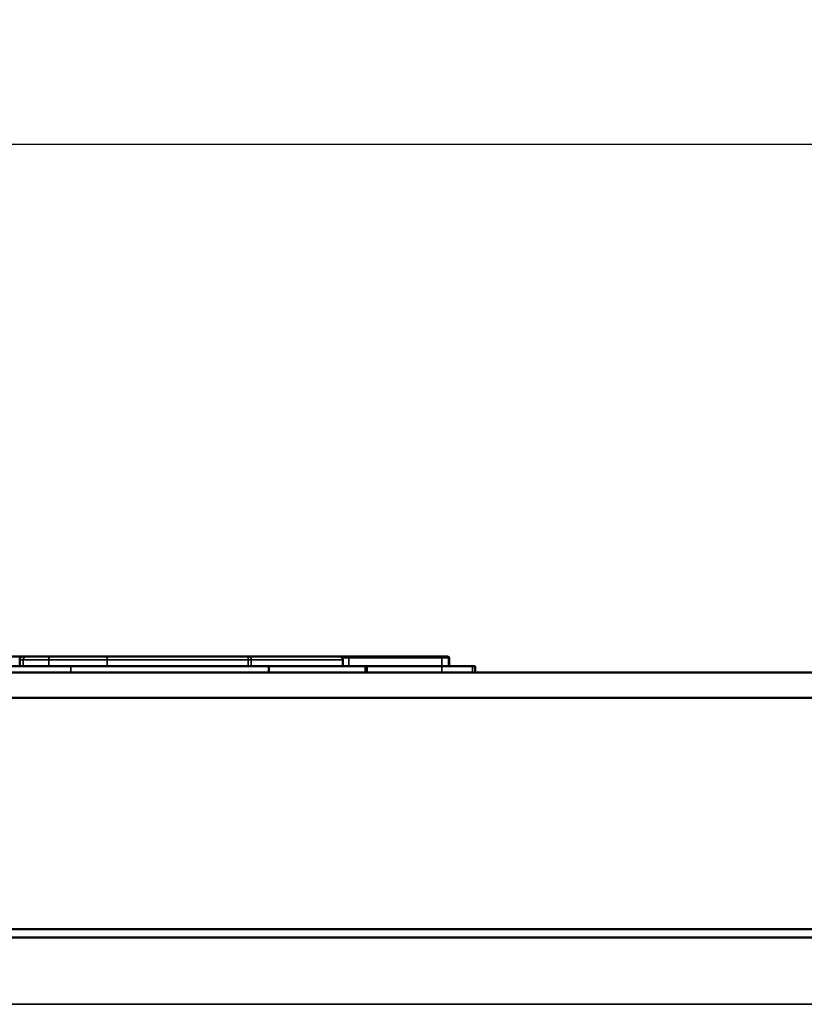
# Model space of a CAD drawing. Header units: inches. Extents: x 1.3 to 22.7, y 0.2 to 18.2.
# Tile 9 of 55: x 2.449 to 3.22, y 9.908 to 10.875. Entities that reach past the tile are written whole.
import ezdxf

# ---------------------------------------------------------------- set-up
doc = ezdxf.new("R2010")
doc.units = ezdxf.units.IN
doc.header["$LTSCALE"] = 0.833333
doc.header["$MEASUREMENT"] = 0
for name, color, linetype, lineweight in [('Dimension (ANSI)', 7, 'Continuous', 25), ('Visible (ANSI)', 7, 'Continuous', 50), ('Visible Narrow (ANSI)', 7, 'Continuous', 35)]:
    doc.layers.add(name, color=color, linetype=linetype, lineweight=lineweight)
doc.styles.add('Note Text (ANSI)', font='tahoma.ttf')
doc.dimstyles.new('Default (ANSI)', dxfattribs={"dimscale": 0.833333, "dimtxt": 0.2, "dimasz": 0.098425, "dimexe": 0.125, "dimexo": 0.0625, "dimgap": 0.031496, "dimtad": 0, "dimtih": 1, "dimtoh": 1, "dimrnd": 1e-08, "dimzin": 4, "dimdsep": 46, "dimtxsty": 'Note Text (ANSI)', "dimcen": 0.09, "dimdle": 0.393701, "dimclrd": 256, "dimclre": 256, "dimclrt": 256, "dimadec": 0, "dimazin": 1, "dimtfac": 1, "dimtofl": 0, "dimtmove": 0, "dimatfit": 3, "dimfxl": 0, "dimtolj": 1, "dimtzin": 4, "dimlwd": -1, "dimlwe": -1, "dimarcsym": 0})

# ---------------------------------------------------------------- blocks, each defined once
blk = doc.blocks.new('*D9')
at = {"layer": 'Defpoints', "color": 0}
for p in [(7.21752, 10.753), (1.46752, 10.20876), (7.21752, 10.20876)]:
    blk.add_point(p, dxfattribs=at)
at = {"layer": 'Dimension (ANSI)'}
for p, q in [((1.46752, 10.26085), (1.46752, 10.85716)), ((7.21752, 10.26085), (7.21752, 10.85716)), ((1.54954, 10.753), (3.79663, 10.753)), ((7.1355, 10.753), (4.88841, 10.753))]:
    blk.add_line(p, q, dxfattribs=at)
for points in [[(1.54954, 10.76667), (1.54954, 10.73933), (1.46752, 10.753)], [(7.1355, 10.76667), (7.1355, 10.73933), (7.21752, 10.753)]]:
    blk.add_solid(points, dxfattribs=at)
at = {"layer": 'Dimension (ANSI)', "insert": (3.82288, 10.86202), "char_height": 0.1666667, "attachment_point": 1, "style": 'Note Text (ANSI)'}
blk.add_mtext('\\A1;6.90 [175]', dxfattribs=at)

msp = doc.modelspace()

# ---------------------------------------------------------------- linework, layer by layer
at = {"layer": 'Visible (ANSI)'}
for p, q in [((2.42719, 10.24001), (2.49909, 10.24001)), ((2.44871, 10.24001), (2.44871, 10.24626)), ((2.69361, 10.24001), (2.49909, 10.24001)), ((2.7882, 10.24001), (2.69361, 10.24001)), ((2.69361, 10.24001), (2.69361, 10.23376)), ((2.76624, 10.24001), (2.76624, 10.24626)), ((2.7882, 10.24001), (2.78983, 10.24001)), ((2.78983, 10.24001), (2.86343, 10.24001)), ((2.78983, 10.24001), (2.78983, 10.23376)), ((2.86343, 10.24001), (2.89361, 10.24001)), ((2.87053, 10.24001), (2.87053, 10.24814)), ((2.87081, 10.24001), (2.87081, 10.24814)), ((2.89361, 10.24001), (2.89624, 10.24001)), ((2.89624, 10.24001), (2.89624, 10.23376)), ((7.15169, 10.23376), (1.53336, 10.23376)), ((1.53336, 10.20876), (7.15169, 10.20876)), ((7.15169, 9.98168), (1.53336, 9.98168)), ((1.90186, 9.97335), (6.78319, 9.97335))]:
    msp.add_line(p, q, dxfattribs=at)
for centre, radius, start, end in [((2.45184, 10.24626), 0.00312, 90, 180), ((2.45118, 10.24626), 0.00312, 83.92359, 90), ((2.76311, 10.24626), 0.00312, 0, 90), ((2.86956, 10.24814), 0.00125, 0, 90)]:
    msp.add_arc(centre, radius, start, end, dxfattribs=at)
for points, knots in [([(2.45114, 10.24939), (2.45113, 10.24939), (2.45083, 10.24939), (2.45024, 10.24939), (2.44927, 10.24939), (2.44773, 10.24939), (2.44426, 10.24939), (2.44228, 10.24939), (2.44025, 10.24939)], [0.1072705, 0.1072705, 0.1072705, 0.1072705, 0.15635, 0.15635, 0.15635, 0.2359017, 0.2359017, 0.315323, 0.315323, 0.315323, 0.315323]), ([(2.45513, 10.24939), (2.45502, 10.24939), (2.45491, 10.24939), (2.45468, 10.24939), (2.45456, 10.24939), (2.4541, 10.24939), (2.45379, 10.24939), (2.4531, 10.24939), (2.45275, 10.24939), (2.45208, 10.24939), (2.45187, 10.24939), (2.45186, 10.24939)], [0.00006757, 0.00006757, 0.00006757, 0.00006757, 0.0041924, 0.0041924, 0.00917688, 0.00917688, 0.02345247, 0.02345247, 0.04340508, 0.04340508, 0.07112156, 0.07112156, 0.07112156, 0.07112156]), ([(2.47827, 10.24939), (2.47748, 10.24939), (2.47671, 10.24939), (2.47332, 10.24939), (2.47076, 10.24939), (2.46655, 10.24939), (2.46486, 10.24939), (2.4634, 10.24939), (2.46195, 10.24939), (2.46072, 10.24939), (2.45776, 10.24939), (2.45639, 10.24939), (2.45513, 10.24939)], [0.0000975, 0.0000975, 0.0000975, 0.0000975, 0.0103254, 0.0103254, 0.0449054, 0.0449054, 0.0697225, 0.0697225, 0.0697225, 0.0945396, 0.0945396, 0.1390402, 0.1390402, 0.1390402, 0.1390402]), ([(2.53481, 10.24939), (2.53218, 10.24939), (2.52955, 10.24939), (2.52473, 10.24939), (2.52254, 10.24939), (2.51552, 10.24939), (2.5107, 10.24939), (2.50589, 10.24939), (2.50118, 10.24939), (2.49648, 10.24939), (2.48723, 10.24939), (2.48272, 10.24939), (2.47827, 10.24939)], [0.0000049, 0.0000049, 0.0000049, 0.0000049, 0.0321001, 0.0321001, 0.058816, 0.058816, 0.1176321, 0.1176321, 0.1176321, 0.1752025, 0.1752025, 0.2326745, 0.2326745, 0.2326745, 0.2326745]), ([(2.67335, 10.24939), (2.66094, 10.24939), (2.64853, 10.24939), (2.62581, 10.24939), (2.61551, 10.24939), (2.60521, 10.24939), (2.59348, 10.24939), (2.58174, 10.24939), (2.55828, 10.24939), (2.54655, 10.24939), (2.53481, 10.24939)], [0.009149, 0.009149, 0.009149, 0.009149, 0.1605031, 0.1605031, 0.2860883, 0.2860883, 0.2860883, 0.4291324, 0.4291324, 0.5721716, 0.5721716, 0.5721716, 0.5721716]), ([(2.76311, 10.24939), (2.75592, 10.24939), (2.74872, 10.24939), (2.73387, 10.24939), (2.72622, 10.24939), (2.71856, 10.24939), (2.71091, 10.24939), (2.70326, 10.24939), (2.68819, 10.24939), (2.68077, 10.24939), (2.67335, 10.24939)], [0.017629, 0.017629, 0.017629, 0.017629, 0.294669, 0.294669, 0.589337, 0.589337, 0.589337, 0.884006, 0.884006, 1.169526, 1.169526, 1.169526, 1.169526]), ([(2.86267, 10.24939), (2.86216, 10.24939), (2.86159, 10.24939), (2.86009, 10.24939), (2.85912, 10.24939), (2.85687, 10.24939), (2.85558, 10.24939), (2.85259, 10.24939), (2.85089, 10.24939), (2.84696, 10.24939), (2.84473, 10.24939), (2.83959, 10.24939), (2.83668, 10.24939), (2.82997, 10.24939), (2.82617, 10.24939), (2.81742, 10.24939), (2.81247, 10.24939), (2.80107, 10.24939), (2.79463, 10.24939), (2.7828, 10.24939), (2.77741, 10.24939), (2.77203, 10.24939)], [0.0000162, 0.0000162, 0.0000162, 0.0000162, 0.0078789, 0.0078789, 0.0204852, 0.0204852, 0.0368733, 0.0368733, 0.0581779, 0.0581779, 0.0858738, 0.0858738, 0.1218785, 0.1218785, 0.1686847, 0.1686847, 0.2295326, 0.2295326, 0.308635, 0.308635, 0.3746101, 0.3746101, 0.3746101, 0.3746101]), ([(2.86932, 10.24939), (2.86931, 10.24939), (2.8693, 10.24939), (2.8693, 10.24939), (2.86922, 10.24939), (2.86893, 10.24939), (2.86832, 10.24939), (2.86797, 10.24939), (2.86724, 10.24939), (2.86687, 10.24939), (2.86529, 10.24939), (2.86399, 10.24939), (2.86267, 10.24939)], [-0.00062389, -0.00062389, -0.00062389, -0.00062389, 0, 0, 0, 0.0069711, 0.0069711, 0.0139422, 0.0139422, 0.02055513, 0.02055513, 0.04111026, 0.04111026, 0.04111026, 0.04111026]), ([(2.86956, 10.24939), (2.86956, 10.24939), (2.86956, 10.24939), (2.86955, 10.24939), (2.86949, 10.24939), (2.86937, 10.24939), (2.86935, 10.24939), (2.86934, 10.24939), (2.86932, 10.24939)], [0.012848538, 0.012848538, 0.012848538, 0.012848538, 0.013029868, 0.013029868, 0.016971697, 0.016971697, 0.016971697, 0.01759559, 0.01759559, 0.01759559, 0.01759559]), ([(2.86932, 10.24939), (2.86932, 10.24939), (2.86932, 10.24939), (2.86947, 10.24939), (2.86962, 10.24936), (2.8699, 10.24925), (2.87002, 10.24916), (2.87025, 10.24895), (2.87035, 10.24882), (2.87048, 10.24853), (2.87052, 10.24837), (2.87053, 10.24819), (2.87053, 10.24816), (2.87053, 10.24814)], [-0.008031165, -0.008031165, -0.008031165, -0.008031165, -0.007993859, -0.007993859, -0.006120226, -0.006120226, -0.004249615, -0.004249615, -0.002269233, -0.002269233, -0.000298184, -0.000298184, 0, 0, 0, 0])]:
    msp.add_open_spline(points, degree=3, knots=knots, dxfattribs=at)
for points in [[(2.45184, 10.24939), (2.45162, 10.24939), (2.4514, 10.24939), (2.45118, 10.24939)], [(2.77203, 10.24939), (2.76906, 10.24939), (2.76609, 10.24939), (2.76311, 10.24939)]]:
    msp.add_open_spline(points, degree=3, dxfattribs=at)
at = {"layer": 'Visible Narrow (ANSI)'}
for p, q in [((2.67335, 10.24626), (2.67335, 10.24939)), ((2.4522, 10.24626), (2.45219, 10.24626)), ((2.47723, 10.24626), (2.47719, 10.24626)), ((2.49909, 10.24001), (2.49909, 10.23376)), ((2.53481, 10.24626), (2.53481, 10.24626)), ((2.67632, 10.24626), (2.67335, 10.24626)), ((2.76624, 10.24626), (2.76608, 10.24626)), ((2.77215, 10.24001), (2.77215, 10.24814)), ((2.7882, 10.24001), (2.7882, 10.23376)), ((2.86343, 10.24001), (2.86343, 10.24814)), ((2.86343, 10.24001), (2.86343, 10.23376)), ((2.89361, 10.24001), (2.89361, 10.23376)), ((6.71752, 9.90768), (1.96752, 9.90768))]:
    msp.add_line(p, q, dxfattribs=at)
for centre, major_axis, ratio, start_param, end_param in [((2.45513, 10.24626), (0, 0.00312), 0.94251, 0, 1.570796), ((2.45513, 10.24626), (0, 0.00312), 0.938849, 0, 1.570796), ((2.47827, 10.24626), (0, 0.00312), 0.347376, 0, 1.570796), ((2.47827, 10.24626), (0, 0.00313), 0.332687, 0, 1.570796), ((2.53481, 10.24626), (0, 0.00312), 0.000776, 0, 1.570796), ((2.53481, 10.24626), (0, 0.00312), 0.00001, 4.712389, 6.283183), ((2.67335, 10.24626), (0, 0.00313), 0.948533, 4.712389, 6.283185), ((2.76311, 10.24626), (0, 0.00313), 0.948533, 4.712389, 6.283185), ((2.86267, 10.24814), (0, 0.00125), 0.615249, 4.712389, 6.283185)]:
    msp.add_ellipse(centre, major_axis=major_axis, ratio=ratio, start_param=start_param, end_param=end_param, dxfattribs=at)
for points, knots in [([(2.77215, 10.24814), (2.77215, 10.2483), (2.77214, 10.24846), (2.77213, 10.24877), (2.77212, 10.24891), (2.7721, 10.24914), (2.77209, 10.24923), (2.77206, 10.24935), (2.77204, 10.24939), (2.77203, 10.24939)], [0, 0, 0, 0, 0.25, 0.25, 0.5, 0.5, 0.75, 0.75, 1, 1, 1, 1]), ([(2.44874, 10.24626), (2.44875, 10.24626), (2.44898, 10.24626), (2.44969, 10.24626), (2.45006, 10.24626), (2.45077, 10.24626), (2.4511, 10.24626), (2.45158, 10.24626), (2.4517, 10.24626), (2.45195, 10.24626), (2.45207, 10.24626), (2.45219, 10.24626)], [-0.07112156, -0.07112156, -0.07112156, -0.07112156, -0.04340508, -0.04340508, -0.02345247, -0.02345247, -0.00917688, -0.00917688, -0.0041924, -0.0041924, -0.00006757, -0.00006757, -0.00006757, -0.00006757]), ([(2.45219, 10.24626), (2.45219, 10.24574), (2.45219, 10.24522), (2.45219, 10.2447), (2.45219, 10.24392), (2.45219, 10.24314), (2.45219, 10.24157), (2.45219, 10.24079), (2.45219, 10.24001)], [-0.0254, -0.0254, -0.0254, -0.0254, -0.01905, -0.01905, -0.01905, -0.009525, -0.009525, 0, 0, 0, 0]), ([(2.4522, 10.24001), (2.4522, 10.24079), (2.4522, 10.24157), (2.4522, 10.24314), (2.4522, 10.24392), (2.4522, 10.2447), (2.4522, 10.24522), (2.4522, 10.24574), (2.4522, 10.24626)], [0, 0, 0, 0, 0.009525, 0.009525, 0.01905, 0.01905, 0.01905, 0.0254, 0.0254, 0.0254, 0.0254]), ([(2.4522, 10.24626), (2.45346, 10.24626), (2.4549, 10.24626), (2.45814, 10.24626), (2.45954, 10.24626), (2.46122, 10.24626), (2.46289, 10.24626), (2.46482, 10.24626), (2.46934, 10.24626), (2.472, 10.24626), (2.47552, 10.24626), (2.4764, 10.24626), (2.47719, 10.24626)], [-0.1390402, -0.1390402, -0.1390402, -0.1390402, -0.0945396, -0.0945396, -0.0697225, -0.0697225, -0.0697225, -0.0449054, -0.0449054, -0.0103254, -0.0103254, -0.0000975, -0.0000975, -0.0000975, -0.0000975]), ([(2.47719, 10.24626), (2.47719, 10.24574), (2.47719, 10.24522), (2.47719, 10.2447), (2.47719, 10.24392), (2.47719, 10.24314), (2.47719, 10.24157), (2.47719, 10.24079), (2.47719, 10.24001)], [-0.0254, -0.0254, -0.0254, -0.0254, -0.01905, -0.01905, -0.01905, -0.009525, -0.009525, 0, 0, 0, 0]), ([(2.47723, 10.24001), (2.47723, 10.24079), (2.47723, 10.24157), (2.47723, 10.24314), (2.47723, 10.24392), (2.47723, 10.2447), (2.47723, 10.24522), (2.47723, 10.24574), (2.47723, 10.24626)], [0, 0, 0, 0, 0.009525, 0.009525, 0.01905, 0.01905, 0.01905, 0.0254, 0.0254, 0.0254, 0.0254]), ([(2.47723, 10.24626), (2.48168, 10.24626), (2.48644, 10.24626), (2.49602, 10.24626), (2.50087, 10.24626), (2.50566, 10.24626), (2.51057, 10.24626), (2.51542, 10.24626), (2.52247, 10.24626), (2.52467, 10.24626), (2.52951, 10.24626), (2.53218, 10.24626), (2.53481, 10.24626)], [-0.2326745, -0.2326745, -0.2326745, -0.2326745, -0.1752025, -0.1752025, -0.1176321, -0.1176321, -0.1176321, -0.058816, -0.058816, -0.0321001, -0.0321001, -0.0000049, -0.0000049, -0.0000049, -0.0000049]), ([(2.53482, 10.24001), (2.53482, 10.24089), (2.53481, 10.24177), (2.53481, 10.24333), (2.53481, 10.24402), (2.53481, 10.2447), (2.53481, 10.24522), (2.53481, 10.24574), (2.53481, 10.24626)], [-0.01071596, -0.01071596, -0.01071596, -0.01071596, 0, 0, 0.00833404, 0.00833404, 0.00833404, 0.01468404, 0.01468404, 0.01468404, 0.01468404]), ([(2.53481, 10.24626), (2.53481, 10.24574), (2.53481, 10.24522), (2.53481, 10.2447), (2.53481, 10.24402), (2.53481, 10.24333), (2.53481, 10.24177), (2.53481, 10.24089), (2.53481, 10.24001)], [-0.01468404, -0.01468404, -0.01468404, -0.01468404, -0.00833404, -0.00833404, -0.00833404, 0, 0, 0.01071596, 0.01071596, 0.01071596, 0.01071596]), ([(2.53481, 10.24626), (2.54655, 10.24626), (2.55828, 10.24626), (2.58174, 10.24626), (2.59348, 10.24626), (2.60521, 10.24626), (2.61551, 10.24626), (2.62581, 10.24626), (2.64853, 10.24626), (2.66094, 10.24626), (2.67335, 10.24626)], [-0.5721716, -0.5721716, -0.5721716, -0.5721716, -0.4291324, -0.4291324, -0.2860883, -0.2860883, -0.2860883, -0.1605031, -0.1605031, -0.009149, -0.009149, -0.009149, -0.009149]), ([(2.67335, 10.24626), (2.67335, 10.24574), (2.67335, 10.24522), (2.67335, 10.2447), (2.67335, 10.24392), (2.67335, 10.24314), (2.67335, 10.24157), (2.67335, 10.24079), (2.67335, 10.24001)], [-0.0254, -0.0254, -0.0254, -0.0254, -0.01905, -0.01905, -0.01905, -0.009525, -0.009525, 0, 0, 0, 0]), ([(2.67632, 10.24001), (2.67632, 10.24079), (2.67632, 10.24157), (2.67632, 10.24314), (2.67632, 10.24392), (2.67632, 10.2447), (2.67632, 10.24522), (2.67632, 10.24574), (2.67632, 10.24626)], [0, 0, 0, 0, 0.009525, 0.009525, 0.01905, 0.01905, 0.01905, 0.0254, 0.0254, 0.0254, 0.0254]), ([(2.67632, 10.24626), (2.68373, 10.24626), (2.69115, 10.24626), (2.70622, 10.24626), (2.71387, 10.24626), (2.72153, 10.24626), (2.72918, 10.24626), (2.73684, 10.24626), (2.75169, 10.24626), (2.75888, 10.24626), (2.76608, 10.24626)], [-1.169526, -1.169526, -1.169526, -1.169526, -0.884006, -0.884006, -0.589337, -0.589337, -0.589337, -0.294669, -0.294669, -0.017629, -0.017629, -0.017629, -0.017629]), ([(2.76608, 10.24626), (2.76608, 10.24574), (2.76608, 10.24522), (2.76608, 10.2447), (2.76608, 10.24392), (2.76608, 10.24314), (2.76608, 10.24157), (2.76608, 10.24079), (2.76608, 10.24001)], [-0.0254, -0.0254, -0.0254, -0.0254, -0.01905, -0.01905, -0.01905, -0.009525, -0.009525, 0, 0, 0, 0]), ([(2.77215, 10.24814), (2.77753, 10.24814), (2.78292, 10.24814), (2.79476, 10.24814), (2.80122, 10.24814), (2.81262, 10.24814), (2.81758, 10.24814), (2.82634, 10.24814), (2.83015, 10.24814), (2.83688, 10.24814), (2.8398, 10.24814), (2.84497, 10.24814), (2.84721, 10.24814), (2.85117, 10.24814), (2.85289, 10.24814), (2.85592, 10.24814), (2.85724, 10.24814), (2.85956, 10.24814), (2.86056, 10.24814), (2.86219, 10.24814), (2.86282, 10.24814), (2.86343, 10.24814)], [-0.374646, -0.374646, -0.374646, -0.374646, -0.308635, -0.308635, -0.2295326, -0.2295326, -0.1686847, -0.1686847, -0.1218785, -0.1218785, -0.0858738, -0.0858738, -0.0581779, -0.0581779, -0.0368733, -0.0368733, -0.0204852, -0.0204852, -0.0078789, -0.0078789, 0, 0, 0, 0]), ([(2.86343, 10.24814), (2.86479, 10.24814), (2.86611, 10.24814), (2.86777, 10.24814), (2.86816, 10.24814), (2.86895, 10.24814), (2.86933, 10.24814), (2.87004, 10.24814), (2.8704, 10.24814), (2.87053, 10.24814)], [-0.04111026, -0.04111026, -0.04111026, -0.04111026, -0.02055513, -0.02055513, -0.0139422, -0.0139422, -0.0069711, -0.0069711, 0, 0, 0, 0]), ([(2.87053, 10.24814), (2.87072, 10.24814), (2.8708, 10.24814), (2.87081, 10.24814), (2.87081, 10.24814), (2.87081, 10.24814)], [-0.016971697, -0.016971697, -0.016971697, -0.016971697, -0.013029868, -0.013029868, -0.012848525, -0.012848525, -0.012848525, -0.012848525])]:
    msp.add_open_spline(points, degree=3, knots=knots, dxfattribs=at)
msp.add_open_spline([(2.76563, 10.24814), (2.76781, 10.24814), (2.76998, 10.24814), (2.77215, 10.24814)], degree=3, dxfattribs=at)

# ---------------------------------------------------------------- dimensions: what is measured, and where the dimension line sits
at = {"layer": 'Dimension (ANSI)'}
dim = msp.add_linear_dim(base=(7.21752, 10.753), p1=(1.46752, 10.20876), p2=(7.21752, 10.20876), angle=180, dimstyle='Default (ANSI)', override={"dimtih": 0, "dimtoh": 0, "dimdec": 2, "dimlfac": 1.2, "dimtp": 0, "dimtm": 0, "dimtdec": 2, "dimatfit": 1}, dxfattribs=at)
dim.commit()
dim.dimension.update_dxf_attribs({"geometry": '*D9', "text_midpoint": (4.34252, 10.753), "dimtype": 160})

doc.saveas('drawing.dxf')
